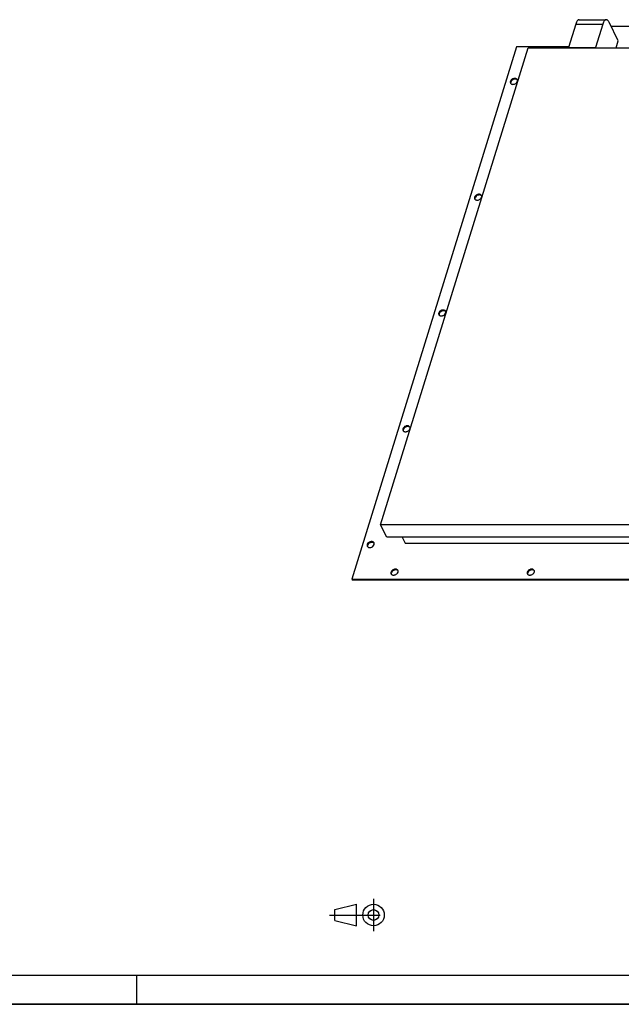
# Model space of a CAD drawing. Header units: millimetres. Extents: x 0 to 4200, y 0 to 2970.
# Tile 5 of 17: x 2100 to 3127, y 0 to 1682. Entities that reach past the tile are written whole.
import ezdxf

# ---------------------------------------------------------------- set-up
doc = ezdxf.new("R2010")
doc.units = ezdxf.units.MM
doc.header["$LTSCALE"] = 231
doc.linetypes.add('CENTER', pattern=[0.6, 0.375, -0.075, 0.075, -0.075])
doc.layers.get('0').update_dxf_attribs({"linetype": 'CONTINUOUS'})
doc.layers.add('005_AXIS', color=7, linetype='CONTINUOUS')

# ---------------------------------------------------------------- blocks, each defined once
blk = doc.blocks.new('PROJEKTIONSMETHODE_1_BL3', base_point=(2680, 152.5))
at = {"color": 2, "linetype": 'CONTINUOUS'}
for p, q in [((2637.8, 161.7), (2674.5, 170.8)), ((2674.5, 134.2), (2674.5, 170.8)), ((2637.8, 143.3), (2637.8, 161.7)), ((2637.8, 143.3), (2674.5, 134.2))]:
    blk.add_line(p, q, dxfattribs=at)
at = {"color": 2, "linetype": 'CENTER'}
for p, q in [((2703.8, 180), (2703.8, 125)), ((2628.7, 152.5), (2731.3, 152.5))]:
    blk.add_line(p, q, dxfattribs=at)
at = {"color": 2, "linetype": 'CONTINUOUS'}
for radius in [18.3, 9.17]:
    blk.add_circle((2703.8, 152.5), radius, dxfattribs=at)

msp = doc.modelspace()

# ---------------------------------------------------------------- linework, layer by layer
at = {"color": 7, "linetype": 'CONTINUOUS'}
for p, q in [((3048.844, 1674.105), (3036.499, 1634.156)), ((3054.945, 1681.673), (3100.998, 1681.673)), ((3094.897, 1674.105), (3082.552, 1634.156)), ((3121.397, 1645.638), (3105.839, 1677.34)), ((3142.838, 1670.312), (3109.288, 1670.312)), ((2947.732, 1635.063), (2666.935, 726.403)), ((2715.975, 818.874), (2967.724, 1633.534)), ((3036.779, 1635.063), (2947.732, 1635.063)), ((2967.724, 1633.534), (3036.804, 1633.534)), ((3036.499, 1634.156), (3036.804, 1633.534)), ((3036.499, 1634.156), (3082.552, 1634.156)), ((3036.804, 1633.534), (3082.857, 1633.534)), ((3082.552, 1634.156), (3082.857, 1633.534)), ((3082.857, 1633.534), (3810.495, 1633.534)), ((3102.245, 1633.534), (3102.258, 1633.574)), ((3102.258, 1633.574), (3102.277, 1633.534)), ((3117.656, 1633.534), (3121.397, 1645.638)), ((2726.347, 797.739), (2715.975, 818.874)), ((2745.344, 818.874), (2715.975, 818.874)), ((3666.405, 818.874), (2745.344, 818.874)), ((3142.447, 797.739), (2726.347, 797.739)), ((2752.636, 797.739), (2757.659, 787.503)), ((2757.659, 787.503), (3139.284, 787.503)), ((2666.935, 726.403), (2667.545, 725.16)), ((2666.935, 726.403), (3735.366, 726.403)), ((2667.545, 725.16), (3735.976, 725.16)), ((0, 0), (4200, 0))]:
    msp.add_line(p, q, dxfattribs=at)
at = {"color": 9, "linetype": 'CONTINUOUS'}
msp.add_line((3048.844, 1674.105), (3094.897, 1674.105), dxfattribs=at)
at = {"color": 5, "linetype": 'CONTINUOUS'}
msp.add_line((50, 50), (4150, 50), dxfattribs=at)
at = {"color": 3, "linetype": 'CONTINUOUS'}
for p, q in [((2300, 0), (2300, 50)), ((4200, 0), (0, 0))]:
    msp.add_line(p, q, dxfattribs=at)
at = {"color": 7, "linetype": 'CONTINUOUS'}
for points, knots in [([(3054.945, 1681.673), (3054.651, 1681.673), (3054.039, 1681.582), (3053.157, 1681.183), (3052.31, 1680.539), (3051.168, 1679.295), (3049.909, 1677.142), (3049.18, 1675.192), (3048.844, 1674.105)], [0, 0, 0, 0, 0.0859084, 0.1775402, 0.27940988, 0.39440343, 0.66812713, 1, 1, 1, 1]), ([(3100.998, 1681.673), (3100.704, 1681.673), (3100.092, 1681.582), (3099.21, 1681.183), (3098.363, 1680.539), (3097.221, 1679.295), (3095.962, 1677.142), (3095.233, 1675.192), (3094.897, 1674.105)], [0, 0, 0, 0, 0.0859084, 0.1775402, 0.27940988, 0.39440343, 0.66812713, 1, 1, 1, 1]), ([(3105.839, 1677.34), (3105.524, 1677.983), (3104.868, 1679.136), (3103.686, 1680.544), (3102.396, 1681.451), (3101.441, 1681.673), (3100.998, 1681.673)], [0, 0, 0, 0, 0.31594779, 0.58208423, 0.80455749, 1, 1, 1, 1])]:
    msp.add_open_spline(points, degree=3, knots=knots, dxfattribs=at)
at = {"layer": '005_AXIS', "color": 7, "linetype": 'CONTINUOUS'}
for points, knots in [([(2949.229, 1579.177), (2949.008, 1579.626), (2948.325, 1580.463), (2946.83, 1581.227), (2945.029, 1581.489), (2943.088, 1581.249), (2941.179, 1580.534), (2939.007, 1579.11), (2937.769, 1577.487), (2937.406, 1576.313)], [0, 0, 0, 0, 0.10245496, 0.21314571, 0.33593286, 0.46959319, 0.60933221, 0.74866057, 1, 1, 1, 1]), ([(2937.406, 1576.313), (2937.258, 1575.832), (2937.109, 1574.847), (2937.351, 1573.871), (2937.558, 1573.45)], [0, 0, 0, 0, 0.51739376, 1, 1, 1, 1]), ([(2937.558, 1573.45), (2937.779, 1573), (2938.462, 1572.163), (2939.956, 1571.399), (2941.758, 1571.137), (2943.699, 1571.377), (2945.607, 1572.092), (2947.779, 1573.516), (2949.017, 1575.139), (2949.38, 1576.313)], [0, 0, 0, 0, 0.10245496, 0.21314571, 0.33593286, 0.46959319, 0.60933221, 0.74866057, 1, 1, 1, 1]), ([(2938.016, 1575.07), (2937.903, 1574.704), (2937.765, 1573.963), (2937.837, 1573.21), (2937.927, 1572.861)], [0, 0, 0, 0, 0.51538626, 1, 1, 1, 1]), ([(2949.47, 1578.523), (2949.173, 1578.905), (2948.374, 1579.578), (2946.844, 1580.121), (2945.087, 1580.218), (2943.25, 1579.873), (2941.478, 1579.115), (2939.482, 1577.708), (2938.357, 1576.172), (2938.016, 1575.07)], [0, 0, 0, 0, 0.10397575, 0.21770788, 0.34280616, 0.47700441, 0.61553922, 0.75260049, 1, 1, 1, 1]), ([(2949.38, 1576.313), (2949.529, 1576.794), (2949.678, 1577.78), (2949.436, 1578.755), (2949.229, 1579.177)], [0, 0, 0, 0, 0.51739376, 1, 1, 1, 1]), ([(2888.107, 1381.387), (2887.886, 1381.836), (2887.203, 1382.673), (2885.709, 1383.437), (2883.907, 1383.699), (2881.966, 1383.459), (2880.058, 1382.744), (2877.885, 1381.32), (2876.647, 1379.697), (2876.285, 1378.523)], [0, 0, 0, 0, 0.10245496, 0.21314571, 0.33593286, 0.46959319, 0.60933221, 0.74866057, 1, 1, 1, 1]), ([(2888.349, 1380.732), (2888.052, 1381.115), (2887.252, 1381.788), (2885.722, 1382.331), (2883.966, 1382.428), (2882.128, 1382.083), (2880.356, 1381.325), (2878.36, 1379.918), (2877.235, 1378.382), (2876.895, 1377.28)], [0, 0, 0, 0, 0.10397575, 0.21770788, 0.34280616, 0.47700441, 0.61553922, 0.75260049, 1, 1, 1, 1]), ([(2888.258, 1378.523), (2888.407, 1379.004), (2888.556, 1379.989), (2888.314, 1380.965), (2888.107, 1381.387)], [0, 0, 0, 0, 0.51739376, 1, 1, 1, 1]), ([(2876.285, 1378.523), (2876.136, 1378.042), (2875.987, 1377.057), (2876.229, 1376.081), (2876.436, 1375.659)], [0, 0, 0, 0, 0.51739376, 1, 1, 1, 1]), ([(2876.436, 1375.659), (2876.657, 1375.21), (2877.34, 1374.373), (2878.834, 1373.609), (2880.636, 1373.347), (2882.577, 1373.587), (2884.485, 1374.302), (2886.658, 1375.726), (2887.896, 1377.349), (2888.258, 1378.523)], [0, 0, 0, 0, 0.10245496, 0.21314571, 0.33593286, 0.46959319, 0.60933221, 0.74866057, 1, 1, 1, 1]), ([(2876.895, 1377.28), (2876.782, 1376.913), (2876.643, 1376.173), (2876.715, 1375.42), (2876.805, 1375.071)], [0, 0, 0, 0, 0.51538626, 1, 1, 1, 1]), ([(2815.163, 1180.733), (2815.014, 1180.252), (2814.866, 1179.267), (2815.108, 1178.291), (2815.315, 1177.869)], [0, 0, 0, 0, 0.51739376, 1, 1, 1, 1]), ([(2826.985, 1183.597), (2826.764, 1184.046), (2826.081, 1184.883), (2824.587, 1185.647), (2822.785, 1185.909), (2820.844, 1185.669), (2818.936, 1184.954), (2816.764, 1183.53), (2815.526, 1181.907), (2815.163, 1180.733)], [0, 0, 0, 0, 0.10245496, 0.21314571, 0.33593286, 0.46959319, 0.60933221, 0.74866057, 1, 1, 1, 1]), ([(2815.315, 1177.869), (2815.535, 1177.42), (2816.218, 1176.583), (2817.713, 1175.819), (2819.514, 1175.557), (2821.455, 1175.797), (2823.364, 1176.512), (2825.536, 1177.936), (2826.774, 1179.559), (2827.137, 1180.733)], [0, 0, 0, 0, 0.10245496, 0.21314571, 0.33593286, 0.46959319, 0.60933221, 0.74866057, 1, 1, 1, 1]), ([(2815.773, 1179.49), (2815.66, 1179.123), (2815.521, 1178.383), (2815.593, 1177.63), (2815.683, 1177.281)], [0, 0, 0, 0, 0.51538626, 1, 1, 1, 1]), ([(2827.227, 1182.942), (2826.93, 1183.325), (2826.13, 1183.998), (2824.6, 1184.541), (2822.844, 1184.638), (2821.006, 1184.293), (2819.234, 1183.535), (2817.238, 1182.128), (2816.113, 1180.592), (2815.773, 1179.49)], [0, 0, 0, 0, 0.10397575, 0.21770788, 0.34280616, 0.47700441, 0.61553922, 0.75260049, 1, 1, 1, 1]), ([(2827.137, 1180.733), (2827.285, 1181.214), (2827.434, 1182.199), (2827.192, 1183.175), (2826.985, 1183.597)], [0, 0, 0, 0, 0.51739376, 1, 1, 1, 1]), ([(2754.041, 982.943), (2753.892, 982.462), (2753.744, 981.476), (2753.986, 980.501), (2754.193, 980.079)], [0, 0, 0, 0, 0.51739376, 1, 1, 1, 1]), ([(2765.863, 985.806), (2765.643, 986.256), (2764.959, 987.093), (2763.465, 987.857), (2761.663, 988.119), (2759.723, 987.879), (2757.814, 987.164), (2755.642, 985.74), (2754.404, 984.117), (2754.041, 982.943)], [0, 0, 0, 0, 0.10245496, 0.21314571, 0.33593286, 0.46959319, 0.60933221, 0.74866057, 1, 1, 1, 1]), ([(2754.193, 980.079), (2754.413, 979.63), (2755.097, 978.793), (2756.591, 978.029), (2758.393, 977.767), (2760.333, 978.007), (2762.242, 978.722), (2764.414, 980.146), (2765.652, 981.769), (2766.015, 982.943)], [0, 0, 0, 0, 0.10245496, 0.21314571, 0.33593286, 0.46959319, 0.60933221, 0.74866057, 1, 1, 1, 1]), ([(2754.651, 981.7), (2754.538, 981.333), (2754.4, 980.593), (2754.472, 979.84), (2754.561, 979.491)], [0, 0, 0, 0, 0.51538626, 1, 1, 1, 1]), ([(2766.105, 985.152), (2765.808, 985.535), (2765.008, 986.208), (2763.478, 986.751), (2761.722, 986.848), (2759.885, 986.503), (2758.112, 985.745), (2756.117, 984.338), (2754.992, 982.801), (2754.651, 981.7)], [0, 0, 0, 0, 0.10397575, 0.21770788, 0.34280616, 0.47700441, 0.61553922, 0.75260049, 1, 1, 1, 1]), ([(2766.015, 982.943), (2766.164, 983.424), (2766.312, 984.409), (2766.07, 985.385), (2765.863, 985.806)], [0, 0, 0, 0, 0.51739376, 1, 1, 1, 1]), ([(2692.919, 785.153), (2692.771, 784.672), (2692.622, 783.686), (2692.864, 782.711), (2693.071, 782.289)], [0, 0, 0, 0, 0.51739376, 1, 1, 1, 1]), ([(2704.742, 788.016), (2704.521, 788.466), (2703.838, 789.303), (2702.343, 790.067), (2700.542, 790.329), (2698.601, 790.089), (2696.692, 789.374), (2694.52, 787.95), (2693.282, 786.327), (2692.919, 785.153)], [0, 0, 0, 0, 0.10245496, 0.21314571, 0.33593286, 0.46959319, 0.60933221, 0.74866057, 1, 1, 1, 1]), ([(2693.071, 782.289), (2693.292, 781.84), (2693.975, 781.003), (2695.469, 780.239), (2697.271, 779.977), (2699.212, 780.217), (2701.12, 780.932), (2703.292, 782.356), (2704.531, 783.979), (2704.893, 785.153)], [0, 0, 0, 0, 0.10245496, 0.21314571, 0.33593286, 0.46959319, 0.60933221, 0.74866057, 1, 1, 1, 1]), ([(2693.529, 783.91), (2693.416, 783.543), (2693.278, 782.803), (2693.35, 782.05), (2693.44, 781.701)], [0, 0, 0, 0, 0.51538626, 1, 1, 1, 1]), ([(2704.983, 787.362), (2704.686, 787.745), (2703.887, 788.418), (2702.357, 788.961), (2700.6, 789.058), (2698.763, 788.713), (2696.991, 787.955), (2694.995, 786.548), (2693.87, 785.011), (2693.529, 783.91)], [0, 0, 0, 0, 0.10397575, 0.21770788, 0.34280616, 0.47700441, 0.61553922, 0.75260049, 1, 1, 1, 1]), ([(2704.893, 785.153), (2705.042, 785.634), (2705.191, 786.619), (2704.949, 787.595), (2704.742, 788.016)], [0, 0, 0, 0, 0.51739376, 1, 1, 1, 1]), ([(2745.481, 741.017), (2745.261, 741.466), (2744.577, 742.304), (2743.083, 743.067), (2741.281, 743.329), (2739.341, 743.09), (2737.432, 742.374), (2735.26, 740.95), (2734.022, 739.327), (2733.659, 738.153)], [0, 0, 0, 0, 0.10245496, 0.21314571, 0.33593286, 0.46959319, 0.60933221, 0.74866057, 1, 1, 1, 1]), ([(2745.723, 740.363), (2745.426, 740.746), (2744.626, 741.418), (2743.096, 741.961), (2741.34, 742.059), (2739.503, 741.713), (2737.73, 740.956), (2735.735, 739.548), (2734.61, 738.012), (2734.269, 736.91)], [0, 0, 0, 0, 0.10397575, 0.21770788, 0.34280616, 0.47700441, 0.61553922, 0.75260049, 1, 1, 1, 1]), ([(2745.633, 738.153), (2745.782, 738.635), (2745.93, 739.62), (2745.688, 740.595), (2745.481, 741.017)], [0, 0, 0, 0, 0.51739376, 1, 1, 1, 1]), ([(2978.049, 741.017), (2977.829, 741.466), (2977.145, 742.304), (2975.651, 743.067), (2973.849, 743.329), (2971.908, 743.09), (2970, 742.374), (2967.828, 740.95), (2966.59, 739.327), (2966.227, 738.153)], [0, 0, 0, 0, 0.10245496, 0.21314571, 0.33593286, 0.46959319, 0.60933221, 0.74866057, 1, 1, 1, 1]), ([(2978.291, 740.363), (2977.994, 740.746), (2977.194, 741.418), (2975.664, 741.961), (2973.908, 742.059), (2972.071, 741.713), (2970.298, 740.956), (2968.302, 739.548), (2967.178, 738.012), (2966.837, 736.91)], [0, 0, 0, 0, 0.10397575, 0.21770788, 0.34280616, 0.47700441, 0.61553922, 0.75260049, 1, 1, 1, 1]), ([(2978.201, 738.153), (2978.349, 738.635), (2978.498, 739.62), (2978.256, 740.595), (2978.049, 741.017)], [0, 0, 0, 0, 0.51739376, 1, 1, 1, 1]), ([(2733.659, 738.153), (2733.51, 737.672), (2733.362, 736.687), (2733.604, 735.712), (2733.811, 735.29)], [0, 0, 0, 0, 0.51739376, 1, 1, 1, 1]), ([(2733.811, 735.29), (2734.031, 734.84), (2734.715, 734.003), (2736.209, 733.24), (2738.011, 732.977), (2739.951, 733.217), (2741.86, 733.932), (2744.032, 735.356), (2745.27, 736.98), (2745.633, 738.153)], [0, 0, 0, 0, 0.10245496, 0.21314571, 0.33593286, 0.46959319, 0.60933221, 0.74866057, 1, 1, 1, 1]), ([(2734.269, 736.91), (2734.156, 736.544), (2734.018, 735.803), (2734.089, 735.051), (2734.179, 734.701)], [0, 0, 0, 0, 0.51538626, 1, 1, 1, 1]), ([(2966.227, 738.153), (2966.078, 737.672), (2965.93, 736.687), (2966.172, 735.712), (2966.379, 735.29)], [0, 0, 0, 0, 0.51739376, 1, 1, 1, 1]), ([(2966.379, 735.29), (2966.599, 734.84), (2967.283, 734.003), (2968.777, 733.24), (2970.578, 732.977), (2972.519, 733.217), (2974.428, 733.932), (2976.6, 735.356), (2977.838, 736.98), (2978.201, 738.153)], [0, 0, 0, 0, 0.10245496, 0.21314571, 0.33593286, 0.46959319, 0.60933221, 0.74866057, 1, 1, 1, 1]), ([(2966.837, 736.91), (2966.724, 736.544), (2966.585, 735.803), (2966.657, 735.051), (2966.747, 734.701)], [0, 0, 0, 0, 0.51538626, 1, 1, 1, 1])]:
    msp.add_open_spline(points, degree=3, knots=knots, dxfattribs=at)

# ---------------------------------------------------------------- block references
at = {"color": 2, "linetype": 'CONTINUOUS'}
msp.add_blockref('PROJEKTIONSMETHODE_1_BL3', (2680, 152.5), dxfattribs=at)

doc.saveas('drawing.dxf')
